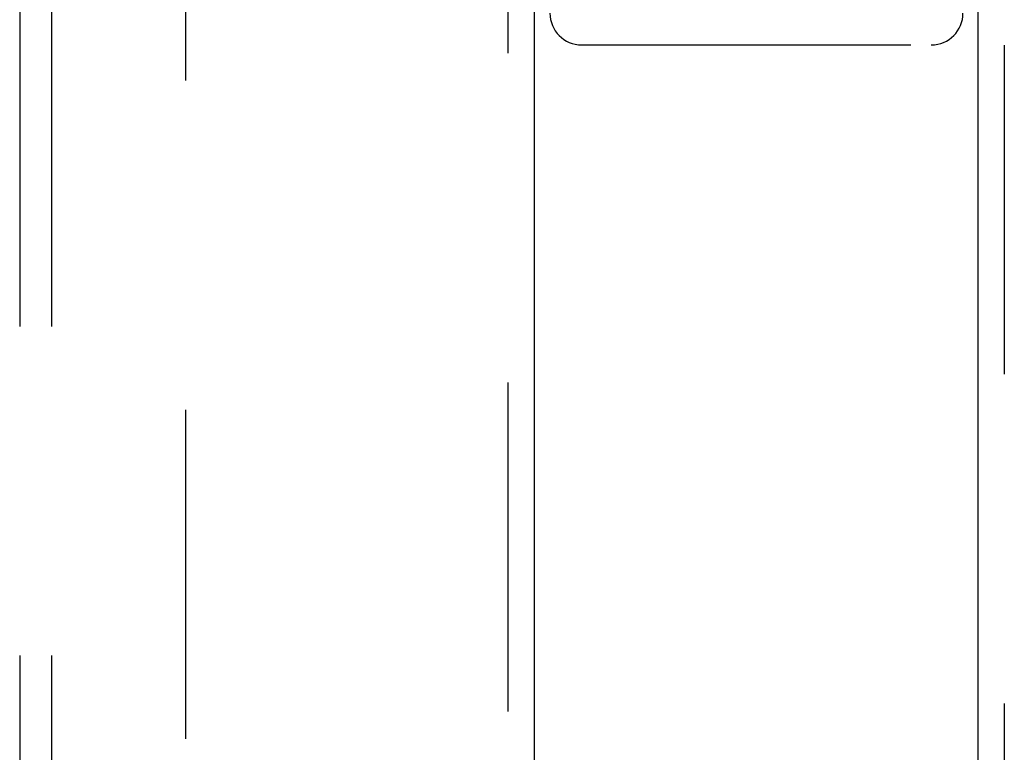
# Model space of a CAD drawing. Header units: inches. Extents: x 0 to 236, y 0 to 153.
# Tile 55 of 95: x 127.71 to 131.59, y 49.66 to 52.55. Entities that reach past the tile are written whole.
import ezdxf

# ---------------------------------------------------------------- set-up
doc = ezdxf.new("R2010")
doc.units = ezdxf.units.IN
doc.header["$LTSCALE"] = 12.986111
doc.header["$MEASUREMENT"] = 0
doc.linetypes.add('HIDDEN', pattern=[0.2, 0.1, -0.1])
for name, color, linetype in [('DEFAULT_2', 8, 'HIDDEN'), ('DOOR_2_ASSEMBLY', 7, 'CONTINUOUS'), ('MAIN_DOOR_ASSEMBLY', 7, 'CONTINUOUS'), ('SUBPANELS', 7, 'CONTINUOUS')]:
    doc.layers.add(name, color=color, linetype=linetype)

msp = doc.modelspace()

# ---------------------------------------------------------------- linework, layer by layer
at = {"layer": 'DEFAULT_2', "color": 8, "linetype": 'HIDDEN'}
for p, q in [((128.3633, 18.5415), (128.3633, 91.5115)), ((129.9243, 52.4465), (131.3043, 52.4465))]:
    msp.add_line(p, q, dxfattribs=at)
for centre, start, end in [((129.9243, 52.5715), 180, 270), ((131.3043, 52.5715), 270, 360)]:
    msp.add_arc(centre, 0.125, start, end, dxfattribs=at)
at = {"layer": 'DOOR_2_ASSEMBLY', "color": 8, "linetype": 'HIDDEN'}
msp.add_line((129.6343, 44.6215), (129.6343, 65.4315), dxfattribs=at)
at = {"layer": 'DOOR_2_ASSEMBLY', "color": 3, "linetype": 'Continuous'}
msp.add_line((129.7383, 44.7765), (129.7383, 65.2765), dxfattribs=at)
at = {"layer": 'MAIN_DOOR_ASSEMBLY', "color": 8, "linetype": 'HIDDEN'}
msp.add_line((131.5923, 65.4315), (131.5923, 44.6215), dxfattribs=at)
at = {"layer": 'MAIN_DOOR_ASSEMBLY', "color": 3, "linetype": 'Continuous'}
msp.add_line((131.4883, 65.2765), (131.4883, 44.7765), dxfattribs=at)
at = {"layer": 'SUBPANELS', "color": 8, "linetype": 'HIDDEN'}
for p, q in [((127.7071, 88.9953), (127.7071, 21.0578)), ((127.8321, 88.9953), (127.8321, 21.0578))]:
    msp.add_line(p, q, dxfattribs=at)

doc.saveas('drawing.dxf')
